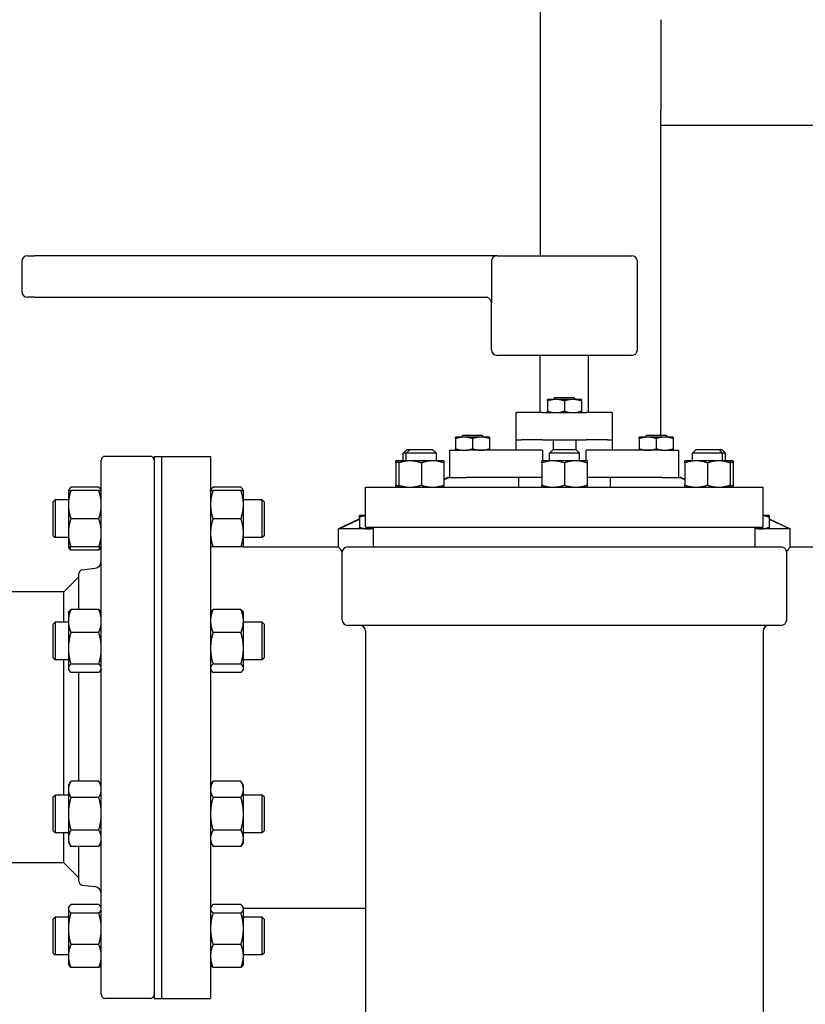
# Paper-space layout 'SHEET_1' of a CAD drawing. Header units: inches. Extents: x 4 to 540, y 12 to 340.
# Tile 47 of 116: x 216 to 229, y 124 to 141. Entities that reach past the tile are written whole.
import ezdxf

# ---------------------------------------------------------------- set-up
doc = ezdxf.new("R2010")
doc.units = ezdxf.units.IN
doc.header["$LTSCALE"] = 16
doc.header["$MEASUREMENT"] = 0
doc.layers.get('0').update_dxf_attribs({"lineweight": 25})
doc.layers.add('DIMEN', color=7, linetype='Continuous', lineweight=25)
doc.styles.get("Standard").update_dxf_attribs({"font": 'arial.ttf'})
doc.dimstyles.new('DEFAULT-ANSI$7', dxfattribs={"dimscale": 16, "dimtxt": 0.125, "dimasz": 0.125, "dimexe": 0.125, "dimexo": 0.0625, "dimgap": 0.031496, "dimtad": 0, "dimtih": 1, "dimtoh": 1, "dimrnd": 1e-08, "dimzin": 4, "dimdsep": 46, "dimtxsty": 'Standard', "dimblk": 'Filled-1', "dimcen": 0.09, "dimdle": 0.393701, "dimclrd": 256, "dimclre": 256, "dimclrt": 256, "dimadec": 0, "dimazin": 1, "dimtfac": 1.504, "dimtofl": 0, "dimtmove": 0, "dimatfit": 3, "dimldrblk": 'Filled-1', "dimfxl": 1, "dimtolj": 1, "dimtzin": 4, "dimlwd": 25, "dimlwe": 25, "dimarcsym": 0})

# ---------------------------------------------------------------- blocks, each defined once
blk = doc.blocks.new('Filled-1')
at = {"color": 0}
for p, q in [((0, 0), (-1, 0.25)), ((-1, 0.25), (-1, -0.25)), ((-1, 0), (0, 0)), ((-1, -0.25), (0, 0))]:
    blk.add_line(p, q, dxfattribs=at)
at = {"color": 0, "flags": 128}
blk.add_lwpolyline([(-1, -0.25), (0, 0), (-1, 0.25), (-1, -0.25)], dxfattribs=at)
at = {"color": 0}
blk.add_solid([(-1, -0.25), (0, 0), (-1, 0.25), (-1, -0.25)], dxfattribs=at)

psp = doc.layouts.new('SHEET_1')

# ---------------------------------------------------------------- linework, layer by layer
for p, q in [((224.512, 136.782), (224.512, 150.704)), ((226.512, 140.701), (226.512, 139.201)), ((226.512, 138.951), (226.512, 139.201)), ((226.512, 133.802), (226.512, 138.951)), ((226.512, 138.951), (238.568, 138.951)), ((215.902, 136.689), (215.902, 136.186)), ((215.995, 136.782), (216.114, 136.782)), ((223.792, 136.782), (216.114, 136.782)), ((223.7, 136.689), (223.7, 136.093)), ((223.792, 136.782), (226.029, 136.782)), ((226.123, 135.221), (226.123, 136.689)), ((216.114, 136.093), (215.995, 136.093)), ((216.114, 136.093), (223.613, 136.093)), ((223.698, 135.221), (223.698, 135.999)), ((226.029, 135.127), (223.792, 135.127)), ((224.511, 134.177), (224.511, 135.127)), ((225.311, 134.177), (225.311, 135.127)), ((224.77, 134.396), (224.629, 134.396)), ((224.754, 134.427), (224.723, 134.396)), ((224.754, 134.427), (225.067, 134.427)), ((225.051, 134.396), (224.77, 134.396)), ((225.192, 134.396), (225.051, 134.396)), ((225.067, 134.427), (225.098, 134.396)), ((224.629, 134.371), (224.629, 134.202)), ((224.911, 134.371), (224.911, 134.202)), ((225.192, 134.371), (225.192, 134.202)), ((224.111, 134.177), (224.124, 134.177)), ((224.111, 133.727), (224.111, 134.177)), ((224.549, 134.177), (224.124, 134.177)), ((224.549, 134.177), (225.272, 134.177)), ((225.697, 134.177), (225.272, 134.177)), ((225.697, 134.177), (225.711, 134.177)), ((225.711, 133.727), (225.711, 134.177)), ((223.245, 133.771), (223.104, 133.771)), ((223.104, 133.746), (223.104, 133.577)), ((223.229, 133.802), (223.198, 133.771)), ((223.229, 133.802), (223.542, 133.802)), ((223.526, 133.771), (223.245, 133.771)), ((223.386, 133.746), (223.386, 133.577)), ((223.667, 133.771), (223.526, 133.771)), ((223.542, 133.802), (223.573, 133.771)), ((223.667, 133.746), (223.667, 133.577)), ((224.111, 133.727), (224.197, 133.727)), ((224.111, 133.552), (224.111, 133.727)), ((224.549, 133.727), (224.197, 133.727)), ((224.549, 133.727), (225.272, 133.727)), ((224.723, 133.727), (224.723, 133.564)), ((225.098, 133.727), (225.098, 133.564)), ((225.624, 133.727), (225.272, 133.727)), ((225.624, 133.727), (225.711, 133.727)), ((225.711, 133.552), (225.711, 133.727)), ((226.295, 133.771), (226.154, 133.771)), ((226.154, 133.746), (226.154, 133.577)), ((226.279, 133.802), (226.248, 133.771)), ((226.279, 133.802), (226.592, 133.802)), ((226.576, 133.771), (226.295, 133.771)), ((226.436, 133.746), (226.436, 133.577)), ((226.717, 133.771), (226.576, 133.771)), ((226.592, 133.802), (226.623, 133.771)), ((226.717, 133.746), (226.717, 133.577)), ((222.299, 133.564), (222.236, 133.502)), ((222.348, 133.564), (222.286, 133.502)), ((222.299, 133.564), (222.348, 133.564)), ((222.348, 133.564), (222.723, 133.564)), ((222.723, 133.564), (222.786, 133.502)), ((224.723, 133.564), (224.661, 133.502)), ((224.723, 133.564), (225.098, 133.564)), ((225.098, 133.564), (225.161, 133.502)), ((227.098, 133.564), (227.036, 133.502)), ((227.098, 133.564), (227.473, 133.564)), ((227.473, 133.564), (227.522, 133.564)), ((227.473, 133.564), (227.536, 133.502)), ((227.522, 133.564), (227.585, 133.502)), ((218.036, 133.451), (217.286, 133.451)), ((218.098, 133.451), (218.098, 124.451)), ((218.098, 133.451), (218.223, 133.451)), ((218.223, 133.451), (218.223, 124.451)), ((218.223, 133.451), (219.036, 133.451)), ((218.223, 133.451), (218.223, 124.451)), ((219.036, 133.451), (219.036, 124.451)), ((222.286, 133.502), (222.236, 133.502)), ((222.236, 133.377), (222.236, 133.502)), ((222.786, 133.502), (222.286, 133.502)), ((222.286, 133.377), (222.286, 133.502)), ((222.786, 133.377), (222.786, 133.502)), ((223.011, 133.552), (223.285, 133.552)), ((223.011, 133.102), (223.011, 133.552)), ((224.549, 133.552), (223.285, 133.552)), ((224.549, 133.552), (224.549, 133.377)), ((225.161, 133.502), (224.661, 133.502)), ((224.661, 133.377), (224.661, 133.502)), ((225.161, 133.377), (225.161, 133.502)), ((226.536, 133.552), (225.273, 133.552)), ((225.273, 133.377), (225.273, 133.552)), ((226.536, 133.552), (226.811, 133.552)), ((226.811, 133.102), (226.811, 133.552)), ((227.536, 133.502), (227.036, 133.502)), ((227.036, 133.377), (227.036, 133.502)), ((227.585, 133.502), (227.536, 133.502)), ((227.536, 133.377), (227.536, 133.502)), ((227.585, 133.377), (227.585, 133.502)), ((217.223, 124.514), (217.223, 133.389)), ((222.161, 133.377), (222.111, 133.377)), ((222.111, 133.343), (222.111, 132.973)), ((222.348, 133.377), (222.161, 133.377)), ((222.161, 133.343), (222.161, 132.973)), ((222.723, 133.377), (222.348, 133.377)), ((222.536, 133.343), (222.536, 132.973)), ((222.911, 133.377), (222.723, 133.377)), ((222.911, 133.343), (222.911, 132.973)), ((224.723, 133.377), (224.536, 133.377)), ((224.536, 133.343), (224.536, 132.973)), ((225.098, 133.377), (224.723, 133.377)), ((224.911, 133.343), (224.911, 132.973)), ((225.286, 133.377), (225.098, 133.377)), ((225.286, 133.343), (225.286, 132.973)), ((227.098, 133.377), (226.911, 133.377)), ((226.911, 133.343), (226.911, 132.973)), ((227.473, 133.377), (227.098, 133.377)), ((227.286, 133.343), (227.286, 132.973)), ((227.661, 133.377), (227.473, 133.377)), ((227.71, 133.377), (227.661, 133.377)), ((227.661, 133.343), (227.661, 132.973)), ((227.71, 133.343), (227.71, 132.973)), ((222.973, 133.102), (222.911, 133.073)), ((222.989, 133.102), (222.973, 133.102)), ((222.989, 133.102), (223.106, 133.102)), ((223.106, 133.102), (223.285, 133.102)), ((224.536, 133.102), (223.285, 133.102)), ((224.151, 133.102), (224.151, 132.939)), ((226.536, 133.102), (225.286, 133.102)), ((225.671, 133.102), (225.671, 132.939)), ((226.536, 133.102), (226.715, 133.102)), ((226.715, 133.102), (226.832, 133.102)), ((226.848, 133.102), (226.832, 133.102)), ((226.848, 133.102), (226.911, 133.073)), ((217.181, 132.938), (216.718, 132.938)), ((219.541, 132.938), (219.077, 132.938)), ((221.611, 132.939), (228.211, 132.939)), ((221.611, 132.274), (221.611, 132.939)), ((228.211, 132.274), (228.211, 132.939)), ((216.676, 132.884), (216.686, 132.901)), ((216.676, 132.884), (216.676, 132.65)), ((217.181, 132.884), (216.718, 132.884)), ((217.223, 132.884), (217.214, 132.901)), ((219.036, 132.884), (219.045, 132.901)), ((219.541, 132.884), (219.077, 132.884)), ((219.582, 132.884), (219.573, 132.901)), ((219.582, 132.65), (219.582, 132.884)), ((216.426, 132.697), (216.457, 132.728)), ((216.426, 132.134), (216.426, 132.697)), ((216.457, 132.728), (216.457, 132.103)), ((216.676, 132.728), (216.457, 132.728)), ((216.676, 132.65), (216.676, 132.181)), ((219.895, 132.728), (219.582, 132.728)), ((219.582, 132.181), (219.582, 132.65)), ((219.895, 132.103), (219.895, 132.728)), ((219.926, 132.697), (219.895, 132.728)), ((219.926, 132.697), (219.926, 132.134)), ((217.181, 132.416), (216.718, 132.416)), ((219.541, 132.416), (219.077, 132.416)), ((221.611, 132.467), (221.511, 132.467)), ((221.511, 132.442), (221.511, 132.273)), ((221.611, 132.473), (221.605, 132.467)), ((228.211, 132.473), (228.216, 132.467)), ((228.31, 132.467), (228.211, 132.467)), ((228.31, 132.442), (228.31, 132.273)), ((221.511, 132.413), (221.161, 132.248)), ((221.611, 132.274), (228.211, 132.274)), ((221.743, 131.948), (221.743, 132.274)), ((228.079, 131.948), (228.079, 132.274)), ((228.31, 132.413), (228.661, 132.248)), ((216.426, 132.134), (216.457, 132.103)), ((216.676, 132.103), (216.457, 132.103)), ((216.676, 132.181), (216.676, 131.947)), ((219.582, 131.947), (219.582, 132.181)), ((219.895, 132.103), (219.582, 132.103)), ((219.926, 132.134), (219.895, 132.103)), ((221.169, 132.248), (221.161, 132.248)), ((221.161, 131.951), (221.161, 132.248)), ((221.743, 132.248), (221.169, 132.248)), ((228.652, 132.248), (228.079, 132.248)), ((228.661, 132.248), (228.652, 132.248)), ((228.661, 131.951), (228.661, 132.248)), ((216.676, 131.947), (216.686, 131.93)), ((217.181, 131.947), (216.718, 131.947)), ((217.223, 131.947), (217.214, 131.93)), ((219.541, 131.947), (219.077, 131.947)), ((219.582, 131.951), (221.161, 131.951)), ((221.314, 131.948), (228.507, 131.948)), ((228.661, 131.951), (232.489, 131.951)), ((217.181, 131.893), (216.718, 131.893)), ((221.221, 130.739), (221.221, 131.854)), ((228.601, 130.739), (228.601, 131.854)), ((216.598, 131.201), (216.848, 131.451)), ((216.848, 130.909), (216.848, 131.506)), ((216.903, 131.568), (217.113, 131.594)), ((216.598, 131.201), (211.661, 131.201)), ((216.598, 130.699), (216.598, 131.201)), ((216.676, 130.855), (216.686, 130.871)), ((216.676, 130.855), (216.676, 130.718)), ((217.181, 130.909), (216.718, 130.909)), ((217.223, 130.855), (217.214, 130.871)), ((219.036, 130.855), (219.045, 130.871)), ((219.541, 130.909), (219.077, 130.909)), ((219.582, 130.855), (219.573, 130.871)), ((219.582, 130.718), (219.582, 130.855)), ((216.426, 130.667), (216.457, 130.699)), ((216.426, 130.105), (216.426, 130.667)), ((216.457, 130.699), (216.457, 130.074)), ((216.676, 130.699), (216.457, 130.699)), ((216.676, 130.718), (216.676, 130.265)), ((219.582, 130.265), (219.582, 130.718)), ((219.895, 130.699), (219.582, 130.699)), ((219.895, 130.074), (219.895, 130.699)), ((219.926, 130.667), (219.895, 130.699)), ((219.926, 130.667), (219.926, 130.105)), ((228.507, 130.645), (221.314, 130.645)), ((217.181, 130.526), (216.718, 130.526)), ((219.541, 130.526), (219.077, 130.526)), ((221.611, 130.551), (221.611, 118.44)), ((228.211, 130.551), (228.211, 118.44)), ((216.676, 130.265), (216.676, 129.933)), ((219.582, 129.933), (219.582, 130.265)), ((216.426, 130.105), (216.457, 130.074)), ((216.676, 130.074), (216.457, 130.074)), ((216.598, 128.951), (216.598, 130.074)), ((217.181, 130.003), (216.718, 130.003)), ((219.541, 130.003), (219.077, 130.003)), ((219.895, 130.074), (219.582, 130.074)), ((219.926, 130.105), (219.895, 130.074)), ((216.676, 129.933), (216.676, 129.917)), ((216.676, 129.917), (216.686, 129.901)), ((217.181, 129.863), (216.718, 129.863)), ((216.848, 128.057), (216.848, 129.863)), ((217.223, 129.917), (217.214, 129.901)), ((219.036, 129.917), (219.045, 129.901)), ((219.541, 129.863), (219.077, 129.863)), ((219.582, 129.917), (219.573, 129.901)), ((219.582, 129.917), (219.582, 129.933)), ((216.598, 127.828), (216.598, 128.951)), ((216.676, 127.985), (216.718, 128.057)), ((217.181, 128.057), (216.718, 128.057)), ((217.223, 127.985), (217.181, 128.057)), ((219.036, 127.985), (219.077, 128.057)), ((219.541, 128.057), (219.077, 128.057)), ((219.582, 127.985), (219.541, 128.057)), ((216.676, 127.985), (216.676, 127.922)), ((216.676, 127.922), (216.676, 127.516)), ((219.582, 127.922), (219.582, 127.985)), ((219.582, 127.516), (219.582, 127.922)), ((216.426, 127.797), (216.457, 127.828)), ((216.426, 127.235), (216.426, 127.797)), ((216.457, 127.828), (216.457, 127.203)), ((216.676, 127.828), (216.457, 127.828)), ((217.181, 127.787), (216.718, 127.787)), ((219.541, 127.787), (219.077, 127.787)), ((219.895, 127.828), (219.582, 127.828)), ((219.895, 127.203), (219.895, 127.828)), ((219.926, 127.797), (219.895, 127.828)), ((219.926, 127.797), (219.926, 127.235)), ((216.676, 127.516), (216.676, 127.11)), ((219.582, 127.11), (219.582, 127.516)), ((216.426, 127.235), (216.457, 127.203)), ((216.676, 127.203), (216.457, 127.203)), ((216.598, 126.701), (216.598, 127.203)), ((217.181, 127.245), (216.718, 127.245)), ((219.541, 127.245), (219.077, 127.245)), ((219.895, 127.203), (219.582, 127.203)), ((219.926, 127.235), (219.895, 127.203)), ((216.676, 127.11), (216.676, 127.047)), ((216.676, 127.047), (216.718, 126.975)), ((217.223, 127.047), (217.181, 126.975)), ((219.036, 127.047), (219.077, 126.975)), ((219.582, 127.047), (219.541, 126.975)), ((219.582, 127.047), (219.582, 127.11)), ((217.181, 126.975), (216.718, 126.975)), ((216.848, 126.396), (216.848, 126.975)), ((219.541, 126.975), (219.077, 126.975)), ((216.598, 126.701), (214.852, 126.701)), ((216.598, 126.701), (216.848, 126.451)), ((216.903, 126.334), (217.113, 126.308)), ((216.676, 125.955), (216.686, 125.972)), ((216.676, 125.955), (216.676, 125.939)), ((216.676, 125.939), (216.676, 125.608)), ((217.181, 126.009), (216.718, 126.009)), ((217.223, 125.955), (217.214, 125.972)), ((219.036, 125.955), (219.045, 125.972)), ((219.541, 126.009), (219.077, 126.009)), ((219.582, 125.955), (219.573, 125.972)), ((219.582, 125.939), (219.582, 125.955)), ((219.582, 125.951), (221.611, 125.951)), ((219.582, 125.608), (219.582, 125.939)), ((216.426, 125.768), (216.457, 125.799)), ((216.426, 125.205), (216.426, 125.768)), ((216.457, 125.799), (216.457, 125.174)), ((216.676, 125.799), (216.457, 125.799)), ((217.181, 125.869), (216.718, 125.869)), ((219.541, 125.869), (219.077, 125.869)), ((219.895, 125.799), (219.582, 125.799)), ((219.895, 125.174), (219.895, 125.799)), ((219.926, 125.768), (219.895, 125.799)), ((219.926, 125.768), (219.926, 125.205)), ((216.676, 125.608), (216.676, 125.155)), ((219.582, 125.155), (219.582, 125.608)), ((217.181, 125.346), (216.718, 125.346)), ((219.541, 125.346), (219.077, 125.346)), ((216.426, 125.205), (216.457, 125.174)), ((216.676, 125.174), (216.457, 125.174)), ((216.676, 125.155), (216.676, 125.018)), ((219.895, 125.174), (219.582, 125.174)), ((219.582, 125.018), (219.582, 125.155)), ((219.926, 125.205), (219.895, 125.174)), ((216.676, 125.018), (216.686, 125.001)), ((217.181, 124.964), (216.718, 124.964)), ((217.223, 125.018), (217.214, 125.001)), ((219.036, 125.018), (219.045, 125.001)), ((219.541, 124.964), (219.077, 124.964)), ((219.582, 125.018), (219.573, 125.001)), ((218.036, 124.451), (217.286, 124.451)), ((218.098, 124.451), (218.223, 124.451)), ((218.223, 124.451), (219.036, 124.451))]:
    psp.add_line(p, q)
for centre, radius, start, end in [((215.995, 136.689), 0.0938, 90, 180), ((226.029, 136.689), 0.0938, 0, 90), ((215.995, 136.186), 0.0938, 180, 270), ((223.604, 135.999), 0.0938, 0, 34.7606), ((223.792, 135.221), 0.0938, 180, 270), ((226.029, 135.221), 0.0938, 270, 0), ((217.286, 133.389), 0.0625, 90, 180), ((218.036, 133.389), 0.0625, 0, 90), ((221.314, 131.854), 0.0938, 90, 180), ((228.507, 131.854), 0.0938, 0, 90), ((217.098, 131.718), 0.125, 277, 0), ((216.911, 131.506), 0.0625, 97, 180), ((221.314, 130.739), 0.0938, 180, 270), ((221.517, 130.551), 0.0938, 0, 90), ((228.304, 130.551), 0.0938, 90, 180), ((228.507, 130.739), 0.0938, 270, 0), ((216.911, 126.396), 0.0625, 180, 263), ((217.098, 126.184), 0.125, 0, 83), ((217.286, 124.514), 0.0625, 180, 270), ((218.036, 124.514), 0.0625, 270, 0)]:
    psp.add_arc(centre, radius, start, end)
for points, knots in [([(223.792, 136.782), (223.792, 136.782), (223.792, 136.782), (223.785, 136.782), (223.778, 136.782), (223.765, 136.778), (223.758, 136.776), (223.742, 136.768), (223.732, 136.761), (223.716, 136.743), (223.71, 136.733), (223.702, 136.711), (223.7, 136.7), (223.7, 136.689)], [-0.3882842, -0.3882842, -0.3882842, -0.3882842, -0.3875412, -0.3875412, -0.3305819, -0.3305819, -0.2740457, -0.2740457, -0.1775692, -0.1775692, -0.0873408, -0.0873408, 0, 0, 0, 0]), ([(223.681, 136.052), (223.677, 136.058), (223.673, 136.063), (223.664, 136.072), (223.659, 136.076), (223.649, 136.082), (223.644, 136.085), (223.635, 136.089), (223.63, 136.09), (223.621, 136.092), (223.617, 136.093), (223.613, 136.093)], [3.9861421, 3.9861421, 3.9861421, 3.9861421, 4.1008118, 4.1008118, 4.2154815, 4.2154815, 4.3301513, 4.3301513, 4.444821, 4.444821, 4.5594908, 4.5594908, 4.5594908, 4.5594908]), ([(223.7, 136.093), (223.7, 136.086), (223.7, 136.08), (223.7, 136.059), (223.7, 136.044), (223.699, 136.016), (223.699, 136.006), (223.699, 135.999), (223.699, 135.999), (223.699, 135.999)], [0, 0, 0, 0, 0.0487283, 0.0487283, 0.1636686, 0.1636686, 0.289197, 0.289197, 0.2908825, 0.2908825, 0.2908825, 0.2908825]), ([(221.223, 131.873), (221.204, 131.897), (221.189, 131.915), (221.171, 131.938), (221.166, 131.945), (221.163, 131.948)], [6.365199, 6.365199, 6.365199, 6.365199, 7.111794, 7.111794, 7.706762, 7.706762, 7.706762, 7.706762]), ([(228.658, 131.948), (228.656, 131.945), (228.65, 131.938), (228.632, 131.915), (228.617, 131.897), (228.599, 131.873)], [8.356967, 8.356967, 8.356967, 8.356967, 8.951935, 8.951935, 9.69853, 9.69853, 9.69853, 9.69853])]:
    psp.add_open_spline(points, degree=3, knots=knots)
for points, weights in [([(224.77, 134.396), (224.705, 134.396), (224.629, 134.371)], [1, 1.0930923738, 1.10906450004]), ([(224.629, 134.371), (224.629, 134.396), (224.629, 134.396)], [1.10906450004, 1.0930923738, 1]), ([(224.911, 134.371), (224.835, 134.396), (224.77, 134.396)], [1.10906450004, 1.0930923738, 1]), ([(225.051, 134.396), (224.986, 134.396), (224.911, 134.371)], [1, 1.0930923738, 1.10906450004]), ([(225.192, 134.371), (225.116, 134.396), (225.051, 134.396)], [1.10906450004, 1.0930923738, 1]), ([(225.192, 134.396), (225.192, 134.396), (225.192, 134.371)], [1, 1.0930923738, 1.10906450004]), ([(224.629, 134.202), (224.705, 134.177), (224.77, 134.177)], [1.10906450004, 1.0930923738, 1]), ([(224.629, 134.177), (224.629, 134.177), (224.629, 134.202)], [1, 1.0930923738, 1.10906450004]), ([(224.77, 134.177), (224.835, 134.177), (224.911, 134.202)], [1, 1.0930923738, 1.10906450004]), ([(224.911, 134.202), (224.986, 134.177), (225.051, 134.177)], [1.10906450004, 1.0930923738, 1]), ([(225.051, 134.177), (225.116, 134.177), (225.192, 134.202)], [1, 1.0930923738, 1.10906450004]), ([(225.192, 134.202), (225.192, 134.177), (225.192, 134.177)], [1.10906450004, 1.0930923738, 1]), ([(223.245, 133.771), (223.18, 133.771), (223.104, 133.746)], [1, 1.0930923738, 1.10906450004]), ([(223.104, 133.746), (223.104, 133.771), (223.104, 133.771)], [1.10906450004, 1.0930923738, 1]), ([(223.386, 133.746), (223.31, 133.771), (223.245, 133.771)], [1.10906450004, 1.0930923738, 1]), ([(223.526, 133.771), (223.461, 133.771), (223.386, 133.746)], [1, 1.0930923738, 1.10906450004]), ([(223.667, 133.746), (223.591, 133.771), (223.526, 133.771)], [1.10906450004, 1.0930923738, 1]), ([(223.667, 133.771), (223.667, 133.771), (223.667, 133.746)], [1, 1.0930923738, 1.10906450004]), ([(226.295, 133.771), (226.23, 133.771), (226.154, 133.746)], [1, 1.0930923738, 1.10906450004]), ([(226.154, 133.746), (226.154, 133.771), (226.154, 133.771)], [1.10906450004, 1.0930923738, 1]), ([(226.436, 133.746), (226.36, 133.771), (226.295, 133.771)], [1.10906450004, 1.0930923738, 1]), ([(226.576, 133.771), (226.511, 133.771), (226.436, 133.746)], [1, 1.0930923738, 1.10906450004]), ([(226.717, 133.746), (226.641, 133.771), (226.576, 133.771)], [1.10906450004, 1.0930923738, 1]), ([(226.717, 133.771), (226.717, 133.771), (226.717, 133.746)], [1, 1.0930923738, 1.10906450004]), ([(223.104, 133.577), (223.18, 133.552), (223.245, 133.552)], [1.10906450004, 1.0930923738, 1]), ([(223.104, 133.552), (223.104, 133.552), (223.104, 133.577)], [1, 1.0930923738, 1.10906450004]), ([(223.245, 133.552), (223.31, 133.552), (223.386, 133.577)], [1, 1.0930923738, 1.10906450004]), ([(223.386, 133.577), (223.461, 133.552), (223.526, 133.552)], [1.10906450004, 1.0930923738, 1]), ([(223.526, 133.552), (223.591, 133.552), (223.667, 133.577)], [1, 1.0930923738, 1.10906450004]), ([(223.667, 133.577), (223.667, 133.552), (223.667, 133.552)], [1.10906450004, 1.0930923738, 1]), ([(226.154, 133.577), (226.23, 133.552), (226.295, 133.552)], [1.10906450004, 1.0930923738, 1]), ([(226.154, 133.552), (226.154, 133.552), (226.154, 133.577)], [1, 1.0930923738, 1.10906450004]), ([(226.295, 133.552), (226.36, 133.552), (226.436, 133.577)], [1, 1.0930923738, 1.10906450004]), ([(226.436, 133.577), (226.511, 133.552), (226.576, 133.552)], [1.10906450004, 1.0930923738, 1]), ([(226.576, 133.552), (226.641, 133.552), (226.717, 133.577)], [1, 1.0930923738, 1.10906450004]), ([(226.717, 133.577), (226.717, 133.552), (226.717, 133.552)], [1.10906450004, 1.0930923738, 1]), ([(222.111, 133.343), (222.111, 133.377), (222.111, 133.377)], [1.10906450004, 1.0930923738, 1]), ([(222.161, 133.358), (222.137, 133.352), (222.111, 133.343)], [1.09588862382, 1.10498816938, 1.10906450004]), ([(222.348, 133.377), (222.261, 133.377), (222.161, 133.343)], [1, 1.0930923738, 1.10906450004]), ([(222.161, 133.343), (222.161, 133.377), (222.161, 133.377)], [1.10906450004, 1.0930923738, 1]), ([(222.536, 133.343), (222.435, 133.377), (222.348, 133.377)], [1.10906450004, 1.0930923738, 1]), ([(222.723, 133.377), (222.636, 133.377), (222.536, 133.343)], [1, 1.0930923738, 1.10906450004]), ([(222.911, 133.343), (222.81, 133.377), (222.723, 133.377)], [1.10906450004, 1.0930923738, 1]), ([(222.911, 133.377), (222.911, 133.377), (222.911, 133.343)], [1, 1.0930923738, 1.10906450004]), ([(224.723, 133.377), (224.636, 133.377), (224.536, 133.343)], [1, 1.0930923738, 1.10906450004]), ([(224.536, 133.343), (224.536, 133.377), (224.536, 133.377)], [1.10906450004, 1.0930923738, 1]), ([(224.911, 133.343), (224.81, 133.377), (224.723, 133.377)], [1.10906450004, 1.0930923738, 1]), ([(225.098, 133.377), (225.011, 133.377), (224.911, 133.343)], [1, 1.0930923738, 1.10906450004]), ([(225.286, 133.343), (225.185, 133.377), (225.098, 133.377)], [1.10906450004, 1.0930923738, 1]), ([(225.286, 133.377), (225.286, 133.377), (225.286, 133.343)], [1, 1.0930923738, 1.10906450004]), ([(227.098, 133.377), (227.011, 133.377), (226.911, 133.343)], [1, 1.0930923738, 1.10906450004]), ([(226.911, 133.343), (226.911, 133.377), (226.911, 133.377)], [1.10906450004, 1.0930923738, 1]), ([(227.286, 133.343), (227.185, 133.377), (227.098, 133.377)], [1.10906450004, 1.0930923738, 1]), ([(227.473, 133.377), (227.386, 133.377), (227.286, 133.343)], [1, 1.0930923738, 1.10906450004]), ([(227.661, 133.343), (227.56, 133.377), (227.473, 133.377)], [1.10906450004, 1.0930923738, 1]), ([(227.661, 133.377), (227.661, 133.377), (227.661, 133.343)], [1, 1.0930923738, 1.10906450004]), ([(227.71, 133.343), (227.684, 133.352), (227.661, 133.358)], [1.10906450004, 1.10498816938, 1.09588862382]), ([(227.71, 133.377), (227.71, 133.377), (227.71, 133.343)], [1, 1.0930923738, 1.10906450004]), ([(222.911, 133.066), (222.951, 133.084), (222.989, 133.102)], [1.00617717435, 1.00328266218, 1]), ([(226.832, 133.102), (226.87, 133.084), (226.911, 133.066)], [1, 1.00328266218, 1.00617717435]), ([(216.718, 132.938), (216.686, 132.91), (216.679, 132.884)], [1.10906450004, 1.09674264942, 1.03852268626]), ([(217.221, 132.884), (217.213, 132.91), (217.181, 132.938)], [1.03852268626, 1.09674264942, 1.10906450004]), ([(219.077, 132.938), (219.045, 132.91), (219.038, 132.884)], [1.10906450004, 1.09674264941, 1.03852268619]), ([(219.58, 132.884), (219.573, 132.91), (219.541, 132.938)], [1.03852268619, 1.09674264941, 1.10906450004]), ([(222.111, 132.973), (222.137, 132.964), (222.161, 132.958)], [1.10906450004, 1.10498816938, 1.09588862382]), ([(222.111, 132.939), (222.111, 132.939), (222.111, 132.973)], [1, 1.0930923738, 1.10906450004]), ([(222.161, 132.973), (222.261, 132.939), (222.348, 132.939)], [1.10906450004, 1.0930923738, 1]), ([(222.161, 132.939), (222.161, 132.939), (222.161, 132.973)], [1, 1.0930923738, 1.10906450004]), ([(222.348, 132.939), (222.435, 132.939), (222.536, 132.973)], [1, 1.0930923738, 1.10906450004]), ([(222.536, 132.973), (222.636, 132.939), (222.723, 132.939)], [1.10906450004, 1.0930923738, 1]), ([(222.723, 132.939), (222.81, 132.939), (222.911, 132.973)], [1, 1.0930923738, 1.10906450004]), ([(222.911, 132.973), (222.911, 132.939), (222.911, 132.939)], [1.10906450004, 1.0930923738, 1]), ([(224.536, 132.973), (224.636, 132.939), (224.723, 132.939)], [1.10906450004, 1.0930923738, 1]), ([(224.536, 132.939), (224.536, 132.939), (224.536, 132.973)], [1, 1.0930923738, 1.10906450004]), ([(224.723, 132.939), (224.81, 132.939), (224.911, 132.973)], [1, 1.0930923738, 1.10906450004]), ([(224.911, 132.973), (225.011, 132.939), (225.098, 132.939)], [1.10906450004, 1.0930923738, 1]), ([(225.098, 132.939), (225.185, 132.939), (225.286, 132.973)], [1, 1.0930923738, 1.10906450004]), ([(225.286, 132.973), (225.286, 132.939), (225.286, 132.939)], [1.10906450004, 1.0930923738, 1]), ([(226.911, 132.973), (227.011, 132.939), (227.098, 132.939)], [1.10906450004, 1.0930923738, 1]), ([(226.911, 132.939), (226.911, 132.939), (226.911, 132.973)], [1, 1.0930923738, 1.10906450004]), ([(227.098, 132.939), (227.185, 132.939), (227.286, 132.973)], [1, 1.0930923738, 1.10906450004]), ([(227.286, 132.973), (227.386, 132.939), (227.473, 132.939)], [1.10906450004, 1.0930923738, 1]), ([(227.473, 132.939), (227.56, 132.939), (227.661, 132.973)], [1, 1.0930923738, 1.10906450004]), ([(227.661, 132.973), (227.661, 132.939), (227.661, 132.939)], [1.10906450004, 1.0930923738, 1]), ([(227.661, 132.958), (227.684, 132.964), (227.71, 132.973)], [1.09588862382, 1.10498816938, 1.10906450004]), ([(227.71, 132.973), (227.71, 132.939), (227.71, 132.939)], [1.10906450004, 1.0930923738, 1]), ([(216.718, 132.884), (216.676, 132.759), (216.676, 132.65)], [1.10906450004, 1.0930923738, 1]), ([(216.676, 132.884), (216.676, 132.884), (216.718, 132.884)], [1, 1.0930923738, 1.10906450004]), ([(217.223, 132.65), (217.223, 132.759), (217.181, 132.884)], [1, 1.0930923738, 1.10906450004]), ([(217.181, 132.884), (217.223, 132.884), (217.223, 132.884)], [1.10906450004, 1.0930923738, 1]), ([(219.077, 132.884), (219.036, 132.759), (219.036, 132.65)], [1.10906450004, 1.0930923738, 1]), ([(219.036, 132.884), (219.036, 132.884), (219.077, 132.884)], [1, 1.0930923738, 1.10906450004]), ([(219.582, 132.65), (219.582, 132.759), (219.541, 132.884)], [1, 1.0930923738, 1.10906450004]), ([(219.541, 132.884), (219.582, 132.884), (219.582, 132.884)], [1.10906450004, 1.0930923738, 1]), ([(216.676, 132.65), (216.676, 132.541), (216.718, 132.416)], [1, 1.0930923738, 1.10906450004]), ([(217.181, 132.416), (217.223, 132.541), (217.223, 132.65)], [1.10906450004, 1.0930923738, 1]), ([(219.036, 132.65), (219.036, 132.541), (219.077, 132.416)], [1, 1.0930923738, 1.10906450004]), ([(219.541, 132.416), (219.582, 132.541), (219.582, 132.65)], [1.10906450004, 1.0930923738, 1]), ([(216.718, 132.416), (216.676, 132.29), (216.676, 132.181)], [1.10906450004, 1.0930923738, 1]), ([(217.223, 132.181), (217.223, 132.29), (217.181, 132.416)], [1, 1.0930923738, 1.10906450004]), ([(219.077, 132.416), (219.036, 132.29), (219.036, 132.181)], [1.10906450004, 1.0930923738, 1]), ([(219.582, 132.181), (219.582, 132.29), (219.541, 132.416)], [1, 1.0930923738, 1.10906450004]), ([(221.511, 132.442), (221.511, 132.467), (221.511, 132.467)], [1.10906450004, 1.0930923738, 1]), ([(221.611, 132.465), (221.564, 132.459), (221.511, 132.442)], [1.04823785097, 1.0978069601, 1.10906450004]), ([(228.31, 132.442), (228.257, 132.459), (228.211, 132.465)], [1.10906450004, 1.0978069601, 1.04823785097]), ([(228.31, 132.467), (228.31, 132.467), (228.31, 132.442)], [1, 1.0930923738, 1.10906450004]), ([(221.169, 132.248), (221.348, 132.333), (221.511, 132.409)], [1, 1.00792150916, 1.01358273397]), ([(221.511, 132.273), (221.587, 132.248), (221.652, 132.248)], [1.10906450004, 1.0930923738, 1]), ([(221.511, 132.248), (221.511, 132.248), (221.511, 132.273)], [1, 1.0930923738, 1.10906450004]), ([(221.652, 132.248), (221.696, 132.248), (221.743, 132.259)], [1, 1.06074710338, 1.08865509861]), ([(228.079, 132.259), (228.125, 132.248), (228.169, 132.248)], [1.08865509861, 1.06074710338, 1]), ([(228.169, 132.248), (228.235, 132.248), (228.31, 132.273)], [1, 1.0930923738, 1.10906450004]), ([(228.31, 132.409), (228.473, 132.333), (228.652, 132.248)], [1.01358273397, 1.00792150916, 1]), ([(228.31, 132.273), (228.31, 132.248), (228.31, 132.248)], [1.10906450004, 1.0930923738, 1]), ([(216.676, 132.181), (216.676, 132.072), (216.718, 131.947)], [1, 1.0930923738, 1.10906450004]), ([(217.181, 131.947), (217.223, 132.072), (217.223, 132.181)], [1.10906450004, 1.0930923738, 1]), ([(219.036, 132.181), (219.036, 132.072), (219.077, 131.947)], [1, 1.0930923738, 1.10906450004]), ([(219.541, 131.947), (219.582, 132.072), (219.582, 132.181)], [1.10906450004, 1.0930923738, 1]), ([(216.718, 131.947), (216.676, 131.947), (216.676, 131.947)], [1.10906450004, 1.0930923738, 1]), ([(216.718, 131.893), (216.696, 131.913), (216.686, 131.93)], [1.10906450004, 1.10058521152, 1.07037081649]), ([(216.699, 131.947), (216.707, 131.921), (216.718, 131.893)], [1.09444483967, 1.1046715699, 1.10906450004]), ([(217.223, 131.947), (217.223, 131.947), (217.181, 131.947)], [1, 1.0930923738, 1.10906450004]), ([(217.181, 131.893), (217.193, 131.921), (217.201, 131.947)], [1.10906450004, 1.1046715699, 1.09444483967]), ([(217.214, 131.93), (217.203, 131.913), (217.181, 131.893)], [1.07037081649, 1.10058521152, 1.10906450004]), ([(219.077, 131.947), (219.036, 131.947), (219.036, 131.947)], [1.10906450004, 1.0930923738, 1]), ([(219.582, 131.947), (219.582, 131.947), (219.541, 131.947)], [1, 1.0930923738, 1.10906450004]), ([(216.718, 130.909), (216.676, 130.806), (216.676, 130.718)], [1.10906450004, 1.0930923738, 1]), ([(216.686, 130.871), (216.696, 130.889), (216.718, 130.909)], [1.07037081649, 1.10058521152, 1.10906450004]), ([(217.223, 130.718), (217.223, 130.806), (217.181, 130.909)], [1, 1.0930923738, 1.10906450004]), ([(217.181, 130.909), (217.203, 130.889), (217.214, 130.871)], [1.10906450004, 1.10058521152, 1.07037081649]), ([(219.077, 130.909), (219.036, 130.806), (219.036, 130.718)], [1.10906450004, 1.0930923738, 1]), ([(219.045, 130.871), (219.055, 130.889), (219.077, 130.909)], [1.07037081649, 1.10058521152, 1.10906450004]), ([(219.582, 130.718), (219.582, 130.806), (219.541, 130.909)], [1, 1.0930923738, 1.10906450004]), ([(219.541, 130.909), (219.563, 130.889), (219.573, 130.871)], [1.10906450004, 1.10058521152, 1.07037081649]), ([(216.676, 130.718), (216.676, 130.629), (216.718, 130.526)], [1, 1.0930923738, 1.10906450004]), ([(217.181, 130.526), (217.223, 130.629), (217.223, 130.718)], [1.10906450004, 1.0930923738, 1]), ([(219.036, 130.718), (219.036, 130.629), (219.077, 130.526)], [1, 1.0930923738, 1.10906450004]), ([(219.541, 130.526), (219.582, 130.629), (219.582, 130.718)], [1.10906450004, 1.0930923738, 1]), ([(216.718, 130.526), (216.676, 130.386), (216.676, 130.265)], [1.10906450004, 1.0930923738, 1]), ([(217.223, 130.265), (217.223, 130.386), (217.181, 130.526)], [1, 1.0930923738, 1.10906450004]), ([(219.077, 130.526), (219.036, 130.386), (219.036, 130.265)], [1.10906450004, 1.0930923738, 1]), ([(219.582, 130.265), (219.582, 130.386), (219.541, 130.526)], [1, 1.0930923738, 1.10906450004]), ([(216.676, 130.265), (216.676, 130.143), (216.718, 130.003)], [1, 1.0930923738, 1.10906450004]), ([(217.181, 130.003), (217.223, 130.143), (217.223, 130.265)], [1.10906450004, 1.0930923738, 1]), ([(219.036, 130.265), (219.036, 130.143), (219.077, 130.003)], [1, 1.0930923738, 1.10906450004]), ([(219.541, 130.003), (219.582, 130.143), (219.582, 130.265)], [1.10906450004, 1.0930923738, 1]), ([(216.718, 130.003), (216.676, 129.966), (216.676, 129.933)], [1.10906450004, 1.0930923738, 1]), ([(217.223, 129.933), (217.223, 129.966), (217.181, 130.003)], [1, 1.0930923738, 1.10906450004]), ([(219.077, 130.003), (219.036, 129.966), (219.036, 129.933)], [1.10906450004, 1.0930923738, 1]), ([(219.582, 129.933), (219.582, 129.966), (219.541, 130.003)], [1, 1.0930923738, 1.10906450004]), ([(216.676, 129.933), (216.676, 129.901), (216.718, 129.863)], [1, 1.0930923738, 1.10906450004]), ([(217.181, 129.863), (217.223, 129.901), (217.223, 129.933)], [1.10906450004, 1.0930923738, 1]), ([(219.036, 129.933), (219.036, 129.901), (219.077, 129.863)], [1, 1.0930923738, 1.10906450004]), ([(219.541, 129.863), (219.582, 129.901), (219.582, 129.933)], [1.10906450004, 1.0930923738, 1]), ([(216.718, 128.057), (216.676, 127.985), (216.676, 127.922)], [1.10906450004, 1.0930923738, 1]), ([(217.223, 127.922), (217.223, 127.985), (217.181, 128.057)], [1, 1.0930923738, 1.10906450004]), ([(219.077, 128.057), (219.036, 127.985), (219.036, 127.922)], [1.10906450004, 1.0930923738, 1]), ([(219.582, 127.922), (219.582, 127.985), (219.541, 128.057)], [1, 1.0930923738, 1.10906450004]), ([(216.676, 127.922), (216.676, 127.859), (216.718, 127.787)], [1, 1.0930923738, 1.10906450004]), ([(217.181, 127.787), (217.223, 127.859), (217.223, 127.922)], [1.10906450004, 1.0930923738, 1]), ([(219.036, 127.922), (219.036, 127.859), (219.077, 127.787)], [1, 1.0930923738, 1.10906450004]), ([(219.541, 127.787), (219.582, 127.859), (219.582, 127.922)], [1.10906450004, 1.0930923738, 1]), ([(216.718, 127.787), (216.676, 127.642), (216.676, 127.516)], [1.10906450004, 1.0930923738, 1]), ([(217.223, 127.516), (217.223, 127.642), (217.181, 127.787)], [1, 1.0930923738, 1.10906450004]), ([(219.077, 127.787), (219.036, 127.642), (219.036, 127.516)], [1.10906450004, 1.0930923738, 1]), ([(219.582, 127.516), (219.582, 127.642), (219.541, 127.787)], [1, 1.0930923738, 1.10906450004]), ([(216.676, 127.516), (216.676, 127.39), (216.718, 127.245)], [1, 1.0930923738, 1.10906450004]), ([(217.181, 127.245), (217.223, 127.39), (217.223, 127.516)], [1.10906450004, 1.0930923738, 1]), ([(219.036, 127.516), (219.036, 127.39), (219.077, 127.245)], [1, 1.0930923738, 1.10906450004]), ([(219.541, 127.245), (219.582, 127.39), (219.582, 127.516)], [1.10906450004, 1.0930923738, 1]), ([(216.718, 127.245), (216.676, 127.173), (216.676, 127.11)], [1.10906450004, 1.0930923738, 1]), ([(217.223, 127.11), (217.223, 127.173), (217.181, 127.245)], [1, 1.0930923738, 1.10906450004]), ([(219.077, 127.245), (219.036, 127.173), (219.036, 127.11)], [1.10906450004, 1.0930923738, 1]), ([(219.582, 127.11), (219.582, 127.173), (219.541, 127.245)], [1, 1.0930923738, 1.10906450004]), ([(216.676, 127.11), (216.676, 127.047), (216.718, 126.975)], [1, 1.0930923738, 1.10906450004]), ([(217.181, 126.975), (217.223, 127.047), (217.223, 127.11)], [1.10906450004, 1.0930923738, 1]), ([(219.036, 127.11), (219.036, 127.047), (219.077, 126.975)], [1, 1.0930923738, 1.10906450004]), ([(219.541, 126.975), (219.582, 127.047), (219.582, 127.11)], [1.10906450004, 1.0930923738, 1]), ([(216.718, 126.009), (216.676, 125.972), (216.676, 125.939)], [1.10906450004, 1.0930923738, 1]), ([(216.676, 125.939), (216.676, 125.907), (216.718, 125.869)], [1, 1.0930923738, 1.10906450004]), ([(217.223, 125.939), (217.223, 125.972), (217.181, 126.009)], [1, 1.0930923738, 1.10906450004]), ([(217.181, 125.869), (217.223, 125.907), (217.223, 125.939)], [1.10906450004, 1.0930923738, 1]), ([(219.077, 126.009), (219.036, 125.972), (219.036, 125.939)], [1.10906450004, 1.0930923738, 1]), ([(219.036, 125.939), (219.036, 125.907), (219.077, 125.869)], [1, 1.0930923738, 1.10906450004]), ([(219.582, 125.939), (219.582, 125.972), (219.541, 126.009)], [1, 1.0930923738, 1.10906450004]), ([(219.541, 125.869), (219.582, 125.907), (219.582, 125.939)], [1.10906450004, 1.0930923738, 1]), ([(216.718, 125.869), (216.676, 125.729), (216.676, 125.608)], [1.10906450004, 1.0930923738, 1]), ([(217.223, 125.608), (217.223, 125.729), (217.181, 125.869)], [1, 1.0930923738, 1.10906450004]), ([(219.077, 125.869), (219.036, 125.729), (219.036, 125.608)], [1.10906450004, 1.0930923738, 1]), ([(219.582, 125.608), (219.582, 125.729), (219.541, 125.869)], [1, 1.0930923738, 1.10906450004]), ([(216.676, 125.608), (216.676, 125.486), (216.718, 125.346)], [1, 1.0930923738, 1.10906450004]), ([(217.181, 125.346), (217.223, 125.486), (217.223, 125.608)], [1.10906450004, 1.0930923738, 1]), ([(219.036, 125.608), (219.036, 125.486), (219.077, 125.346)], [1, 1.0930923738, 1.10906450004]), ([(219.541, 125.346), (219.582, 125.486), (219.582, 125.608)], [1.10906450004, 1.0930923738, 1]), ([(216.718, 125.346), (216.676, 125.244), (216.676, 125.155)], [1.10906450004, 1.0930923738, 1]), ([(217.223, 125.155), (217.223, 125.244), (217.181, 125.346)], [1, 1.0930923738, 1.10906450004]), ([(219.077, 125.346), (219.036, 125.244), (219.036, 125.155)], [1.10906450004, 1.0930923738, 1]), ([(219.582, 125.155), (219.582, 125.244), (219.541, 125.346)], [1, 1.0930923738, 1.10906450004]), ([(216.676, 125.155), (216.676, 125.066), (216.718, 124.964)], [1, 1.0930923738, 1.10906450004]), ([(217.181, 124.964), (217.223, 125.066), (217.223, 125.155)], [1.10906450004, 1.0930923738, 1]), ([(219.036, 125.155), (219.036, 125.066), (219.077, 124.964)], [1, 1.0930923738, 1.10906450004]), ([(219.541, 124.964), (219.582, 125.066), (219.582, 125.155)], [1.10906450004, 1.0930923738, 1]), ([(216.718, 124.964), (216.696, 124.983), (216.686, 125.001)], [1.10906450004, 1.10058521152, 1.07037081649]), ([(217.214, 125.001), (217.203, 124.983), (217.181, 124.964)], [1.07037081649, 1.10058521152, 1.10906450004]), ([(219.077, 124.964), (219.055, 124.983), (219.045, 125.001)], [1.10906450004, 1.10058521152, 1.07037081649]), ([(219.573, 125.001), (219.563, 124.983), (219.541, 124.964)], [1.07037081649, 1.10058521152, 1.10906450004])]:
    psp.add_rational_spline(points, weights, degree=2)
for points in [[(221.163, 131.948), (221.161, 131.95), (221.161, 131.951), (221.161, 131.951)], [(228.661, 131.951), (228.661, 131.951), (228.66, 131.95), (228.658, 131.948)]]:
    psp.add_open_spline(points, degree=3)

# ---------------------------------------------------------------- leaders
at = {"layer": 'DIMEN', "linetype": 'Continuous', "lineweight": 25, "annotation_type": 0, "has_hookline": 1, "hookline_direction": 1, "text_width": 13.966}
psp.add_leader([(221.611, 123.228), (215.341, 119.609), (200.674, 125.734), (198.674, 125.734)], dimstyle='DEFAULT-ANSI$7', override={"dimtad": 0}, dxfattribs=at)

doc.saveas('drawing.dxf')
